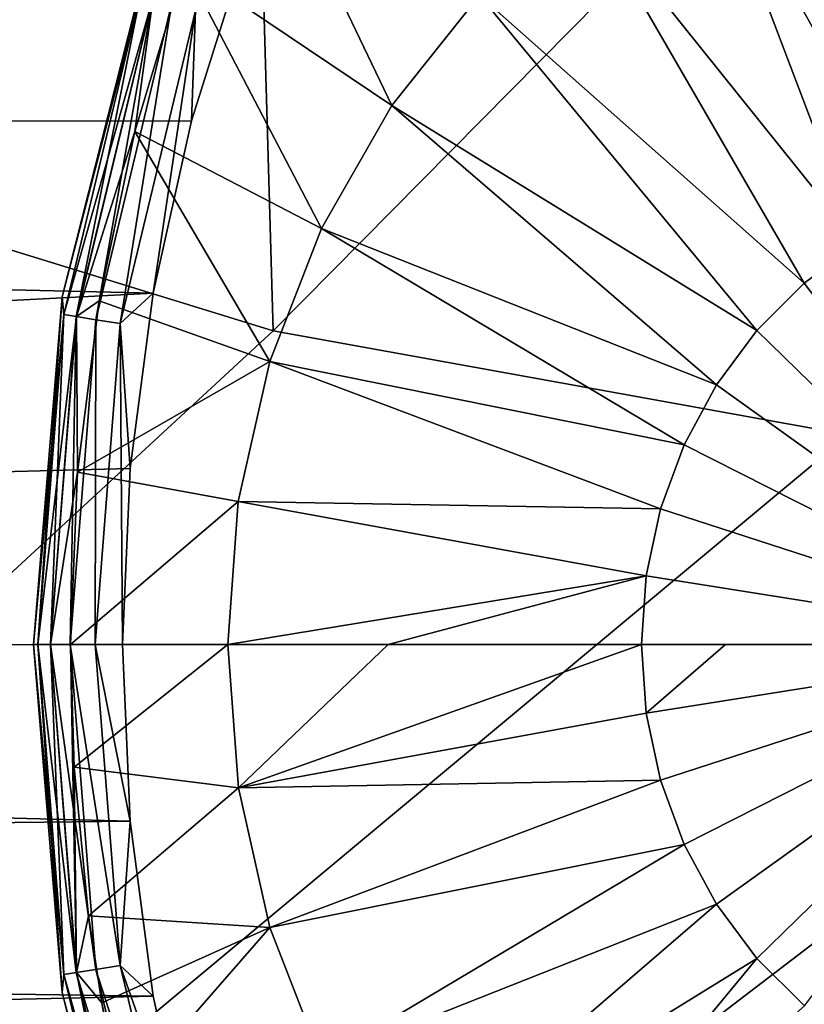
# Model space of a CAD drawing. Header units: metres. Extents: x -206 to 75, y -104 to 104.
# Tile 26 of 256: x -171.77 to -170.01, y -49.83 to -47.62. Entities that reach past the tile are written whole.
import ezdxf

# ---------------------------------------------------------------- set-up
doc = ezdxf.new("R2010")
doc.units = ezdxf.units.M
doc.layers.add('solid_01_1-CONSUMER_THERM_B_125288', color=7, linetype='CONTINUOUS')

msp = doc.modelspace()

# ---------------------------------------------------------------- linework, layer by layer
at = {"layer": 'solid_01_1-CONSUMER_THERM_B_125288'}
for points in [[(-168.648926, 67.29171), (-200.493088, -75.033852), (-200.514557, 74.966148)], [(-168.648926, 67.29171), (-168.75058, 66.747505), (-200.493088, -75.033852)], [(-168.75058, 66.747505), (-168.750504, 66.193886), (-200.493088, -75.033852)], [(-168.750504, 66.193886), (-168.731537, -66.252495), (-200.493088, -75.033852)], [(-185.595474, -63.627823, 75.400002), (-171.444901, -41.572044, 75.400002), (-172.042709, -41.061462, 75.400002)], [(-185.595474, -63.627823, 75.400002), (-170.774567, -41.982819, 75.400002), (-171.444901, -41.572044, 75.400002)], [(-185.595474, -63.627823, 75.400002), (-170.048233, -42.283676, 75.400002), (-170.774567, -41.982819, 75.400002)], [(-185.595474, -63.627823, 75.400002), (-169.283783, -42.467205, 75.400002), (-170.048233, -42.283676, 75.400002)], [(-185.595474, -63.627823, 75.400002), (-76.395485, -63.61998, 75.400002), (-169.283783, -42.467205, 75.400002)], [(-172.50351, -46.286377, 69.900002), (-171.245377, -46.75008, 69.900002), (-172.457016, -47.927235, 69.900002)], [(-170.930222, -46.744732, 13.5), (-186.739853, -46.718555, 13.5), (-186.866531, -47.866879, 13.5)], [(-171.113434, -47.096882, 13.5), (-170.930222, -46.744732, 13.5), (-186.866531, -47.866879, 13.5)], [(-171.245377, -46.75008, 69.900002), (-171.201111, -48.313992, 69.900002), (-172.457016, -47.927235, 69.900002)], [(-171.245377, -46.75008, 69.900002), (-169.934433, -47.03204, 69.900002), (-171.201111, -48.313992, 69.900002)], [(-169.934433, -47.03204, 69.900002), (-169.908493, -48.548176, 69.900002), (-171.201111, -48.313992, 69.900002)], [(-169.964493, -47.04401, 17.921593), (-170.24646, -47.17345, 17.83284), (-169.756119, -48.048096, 18.20607)], [(-171.265244, -47.463654, 13.5), (-171.113434, -47.096882, 13.5), (-186.866531, -47.866879, 13.5)], [(-170.934235, -47.80788, 17.616339), (-171.257874, -47.132874, 17.260666), (-171.399933, -47.494404, 17.260666)], [(-170.737167, -47.559986, 17.678375), (-171.257874, -47.132874, 17.260666), (-170.934235, -47.80788, 17.616339)], [(-170.24646, -47.17345, 17.83284), (-170.506073, -47.346817, 17.75112), (-169.88765, -48.117836, 18.164671)], [(-170.24646, -47.17345, 17.83284), (-169.88765, -48.117836, 18.164671), (-169.756119, -48.048096, 18.20607)], [(-170.506073, -47.346817, 17.75112), (-170.737167, -47.559986, 17.678375), (-170.008011, -48.207024, 18.126785)], [(-170.506073, -47.346817, 17.75112), (-170.008011, -48.207024, 18.126785), (-169.88765, -48.117836, 18.164671)], [(-171.384521, -47.84227, 13.5), (-171.265244, -47.463654, 13.5), (-186.866531, -47.866879, 13.5)], [(-171.482117, -47.477108, 17.098219), (-171.674591, -48.237633, 17.098219), (-171.497589, -47.554653, 17.160311)], [(-171.674591, -48.237633, 13.7), (-171.674591, -48.237633, 17.098219), (-171.482117, -47.477108, 17.098219)], [(-171.482117, -47.477108, 13.7), (-171.674591, -48.237633, 13.7), (-171.482117, -47.477108, 17.098219)], [(-171.497681, -47.554623, 13.638197), (-171.674591, -48.237633, 13.7), (-171.482117, -47.477108, 13.7)], [(-171.375381, -47.594341, 13.50973), (-171.265244, -47.463654, 13.5), (-171.384521, -47.84227, 13.5)], [(-171.470245, -47.56353, 17.216368), (-171.511429, -47.866493, 17.260666), (-171.399933, -47.494404, 17.260666)], [(-171.092575, -48.084602, 17.566486), (-171.399933, -47.494404, 17.260666), (-171.511429, -47.866493, 17.260666)], [(-170.934235, -47.80788, 17.616339), (-171.399933, -47.494404, 17.260666), (-171.092575, -48.084602, 17.566486)], [(-171.497681, -47.554623, 13.638197), (-171.671219, -48.27792, 13.638197), (-171.674591, -48.237633, 13.7)], [(-171.674591, -48.237633, 17.098219), (-171.671127, -48.277935, 17.160311), (-171.497589, -47.554653, 17.160311)], [(-171.643127, -48.282368, 13.582392), (-171.671219, -48.27792, 13.638197), (-171.497681, -47.554623, 13.638197)], [(-171.470245, -47.56353, 17.216368), (-171.497589, -47.554653, 17.160311), (-171.671127, -48.277935, 17.160311)], [(-171.470245, -47.56353, 17.216368), (-171.671127, -48.277935, 17.160311), (-171.642731, -48.282429, 17.216368)], [(-171.470627, -47.563408, 13.582392), (-171.643127, -48.282368, 13.582392), (-171.497681, -47.554623, 13.638197)], [(-171.59935, -48.289291, 13.538123), (-171.643127, -48.282368, 13.582392), (-171.470627, -47.563408, 13.582392)], [(-171.470245, -47.56353, 17.216368), (-171.642731, -48.282429, 17.216368), (-171.511429, -47.866493, 17.260666)], [(-171.428482, -47.577095, 13.538123), (-171.59935, -48.289291, 13.538123), (-171.470627, -47.563408, 13.582392)], [(-170.737167, -47.559986, 17.678375), (-170.934235, -47.80788, 17.616339), (-170.114609, -48.313732, 18.093229)], [(-170.737167, -47.559986, 17.678375), (-170.114609, -48.313732, 18.093229), (-170.008011, -48.207024, 18.126785)], [(-171.428482, -47.577095, 13.538123), (-171.544205, -48.298019, 13.50973), (-171.59935, -48.289291, 13.538123)], [(-171.428482, -47.577095, 13.538123), (-171.375381, -47.594341, 13.50973), (-171.544205, -48.298019, 13.50973)], [(-171.544205, -48.298019, 13.50973), (-171.375381, -47.594341, 13.50973), (-171.470337, -48.229797, 13.5)], [(-171.375381, -47.594341, 13.50973), (-171.384521, -47.84227, 13.5), (-171.470337, -48.229797, 13.5)], [(-170.934235, -47.80788, 17.616339), (-171.092575, -48.084602, 17.566486), (-170.205139, -48.435661, 18.064728)], [(-170.934235, -47.80788, 17.616339), (-170.205139, -48.435661, 18.064728), (-170.114609, -48.313732, 18.093229)], [(-171.470337, -48.229797, 13.5), (-171.384521, -47.84227, 13.5), (-186.866531, -47.866879, 13.5)], [(-171.470337, -48.229797, 13.5), (-186.866531, -47.866879, 13.5), (-186.821182, -49.020359, 13.5)], [(-171.642731, -48.282429, 17.216368), (-171.591599, -48.246574, 17.260666), (-171.511429, -47.866493, 17.260666)], [(-171.208435, -48.383568, 17.530006), (-171.511429, -47.866493, 17.260666), (-171.591599, -48.246574, 17.260666)], [(-171.092575, -48.084602, 17.566486), (-171.511429, -47.866493, 17.260666), (-171.208435, -48.383568, 17.530006)], [(-172.457016, -47.927235, 72.400002), (-171.201111, -48.313992, 72.400002), (-185.595627, -61.627823, 72.400002)], [(-171.201111, -48.313992, 69.900002), (-171.201111, -48.313992, 72.400002), (-172.457016, -47.927235, 72.400002)], [(-171.201111, -48.313992, 69.900002), (-172.457016, -47.927235, 72.400002), (-172.457016, -47.927235, 69.900002)], [(-171.092575, -48.084602, 17.566486), (-171.208435, -48.383568, 17.530006), (-170.277664, -48.570179, 18.041895)], [(-171.092575, -48.084602, 17.566486), (-170.277664, -48.570179, 18.041895), (-170.205139, -48.435661, 18.064728)], [(-169.391068, -49.019127, 18.393747), (-169.88765, -48.117836, 18.164671), (-170.008011, -48.207024, 18.126785)], [(-169.391068, -49.019127, 18.393747), (-170.008011, -48.207024, 18.126785), (-170.114609, -48.313732, 18.093229)], [(-171.522049, -48.623402, 13.5), (-171.470337, -48.229797, 13.5), (-186.821182, -49.020359, 13.5)], [(-171.544205, -48.298019, 13.50973), (-171.470337, -48.229797, 13.5), (-171.522049, -48.623402, 13.5)], [(-171.674591, -48.237633, 17.098219), (-171.739258, -49.019463, 13.7), (-171.739258, -49.019463, 17.098219)], [(-171.674591, -48.237633, 17.098219), (-171.739258, -49.019463, 17.098219), (-171.671127, -48.277935, 17.160311)], [(-171.674591, -48.237633, 13.7), (-171.739258, -49.019463, 13.7), (-171.674591, -48.237633, 17.098219)], [(-171.729477, -49.019463, 13.638197), (-171.739258, -49.019463, 13.7), (-171.674591, -48.237633, 13.7)], [(-171.671219, -48.27792, 13.638197), (-171.729477, -49.019463, 13.638197), (-171.674591, -48.237633, 13.7)], [(-171.642731, -48.282429, 17.216368), (-171.639847, -48.631676, 17.260666), (-171.591599, -48.246574, 17.260666)], [(-171.208435, -48.383568, 17.530006), (-171.591599, -48.246574, 17.260666), (-171.639847, -48.631676, 17.260666)], [(-171.671127, -48.277935, 17.160311), (-171.739258, -49.019463, 17.098219), (-171.729385, -49.019463, 17.160311)], [(-171.701035, -49.019459, 13.582392), (-171.729477, -49.019463, 13.638197), (-171.671219, -48.27792, 13.638197)], [(-171.642731, -48.282429, 17.216368), (-171.671127, -48.277935, 17.160311), (-171.729385, -49.019463, 17.160311)], [(-171.642731, -48.282429, 17.216368), (-171.729385, -49.019463, 17.160311), (-171.700638, -49.019459, 17.216368)], [(-171.643127, -48.282368, 13.582392), (-171.701035, -49.019459, 13.582392), (-171.671219, -48.27792, 13.638197)], [(-171.656723, -49.019451, 13.538123), (-171.701035, -49.019459, 13.582392), (-171.643127, -48.282368, 13.582392)], [(-171.642731, -48.282429, 17.216368), (-171.700638, -49.019459, 17.216368), (-171.639847, -48.631676, 17.260666)], [(-171.59935, -48.289291, 13.538123), (-171.656723, -49.019451, 13.538123), (-171.643127, -48.282368, 13.582392)], [(-171.59935, -48.289291, 13.538123), (-171.600891, -49.019444, 13.50973), (-171.656723, -49.019451, 13.538123)], [(-171.59935, -48.289291, 13.538123), (-171.544205, -48.298019, 13.50973), (-171.600891, -49.019444, 13.50973)], [(-171.600891, -49.019444, 13.50973), (-171.544205, -48.298019, 13.50973), (-171.539261, -49.019436, 13.5)], [(-171.544205, -48.298019, 13.50973), (-171.522049, -48.623402, 13.5), (-171.539261, -49.019436, 13.5)], [(-171.201111, -48.313992, 72.400002), (-169.908493, -48.548176, 72.400002), (-185.595627, -61.627823, 72.400002)], [(-169.908493, -48.548176, 69.900002), (-169.908493, -48.548176, 72.400002), (-171.201111, -48.313992, 72.400002)], [(-169.908493, -48.548176, 69.900002), (-171.201111, -48.313992, 72.400002), (-171.201111, -48.313992, 69.900002)], [(-169.391068, -49.019127, 18.393747), (-170.114609, -48.313732, 18.093229), (-170.205139, -48.435661, 18.064728)], [(-171.208435, -48.383568, 17.530006), (-171.639847, -48.631676, 17.260666), (-171.279068, -48.697659, 17.507765)], [(-171.208435, -48.383568, 17.530006), (-171.279068, -48.697659, 17.507765), (-170.330597, -48.714386, 18.025227)], [(-171.208435, -48.383568, 17.530006), (-170.330597, -48.714386, 18.025227), (-170.277664, -48.570179, 18.041895)], [(-169.391068, -49.019127, 18.393747), (-170.205139, -48.435661, 18.064728), (-170.277664, -48.570179, 18.041895)], [(-169.908493, -48.548176, 72.400002), (-168.596558, -48.626602, 72.400002), (-185.595627, -61.627823, 72.400002)], [(-169.391068, -49.019127, 18.393747), (-170.277664, -48.570179, 18.041895), (-170.330597, -48.714386, 18.025227)], [(-171.539261, -49.019436, 13.5), (-171.522049, -48.623402, 13.5), (-186.821182, -49.020359, 13.5)], [(-168.596558, -48.626602, 72.400002), (-168.595627, -61.626602, 72.400002), (-185.595627, -61.627823, 72.400002)], [(-171.639847, -48.631676, 17.260666), (-171.700638, -49.019459, 17.216368), (-171.65593, -49.019451, 17.260666)], [(-171.279068, -48.697659, 17.507765), (-171.639847, -48.631676, 17.260666), (-171.65593, -49.019451, 17.260666)], [(-171.279068, -48.697659, 17.507765), (-171.65593, -49.019451, 17.260666), (-171.302765, -49.019402, 17.500288)], [(-171.279068, -48.697659, 17.507765), (-171.302765, -49.019402, 17.500288), (-170.362823, -48.865166, 18.015078)], [(-171.279068, -48.697659, 17.507765), (-170.362823, -48.865166, 18.015078), (-170.330597, -48.714386, 18.025227)], [(-169.391068, -49.019127, 18.393747), (-170.330597, -48.714386, 18.025227), (-170.362823, -48.865166, 18.015078)], [(-171.302765, -49.019402, 17.500288), (-170.942505, -49.019348, 17.717789), (-170.362823, -48.865166, 18.015078)], [(-170.942505, -49.019348, 17.717789), (-170.373627, -49.019268, 18.011671), (-170.362823, -48.865166, 18.015078)], [(-169.391068, -49.019127, 18.393747), (-170.362823, -48.865166, 18.015078), (-170.373627, -49.019268, 18.011671)], [(-171.521896, -49.415947, 13.5), (-171.539261, -49.019436, 13.5), (-186.821182, -49.020359, 13.5)], [(-171.521896, -49.415947, 13.5), (-186.821182, -49.020359, 13.5), (-186.734146, -49.591915, 13.5)], [(-171.674362, -49.801308, 13.7), (-171.674362, -49.801308, 17.098219), (-171.739258, -49.019463, 17.098219)], [(-171.729385, -49.019463, 17.160311), (-171.739258, -49.019463, 17.098219), (-171.674362, -49.801308, 17.098219)], [(-171.739258, -49.019463, 13.7), (-171.674362, -49.801308, 13.7), (-171.739258, -49.019463, 17.098219)], [(-171.671005, -49.760986, 13.638197), (-171.674362, -49.801308, 13.7), (-171.739258, -49.019463, 13.7)], [(-171.671005, -49.760986, 13.638197), (-171.739258, -49.019463, 13.7), (-171.729477, -49.019463, 13.638197)], [(-171.642914, -49.756531, 13.582392), (-171.729477, -49.019463, 13.638197), (-171.701035, -49.019459, 13.582392)], [(-171.642914, -49.756531, 13.582392), (-171.671005, -49.760986, 13.638197), (-171.729477, -49.019463, 13.638197)], [(-171.700638, -49.019459, 17.216368), (-171.729385, -49.019463, 17.160311), (-171.670914, -49.760971, 17.160311)], [(-171.670914, -49.760971, 17.160311), (-171.729385, -49.019463, 17.160311), (-171.674362, -49.801308, 17.098219)], [(-171.599152, -49.749596, 13.538123), (-171.701035, -49.019459, 13.582392), (-171.656723, -49.019451, 13.538123)], [(-171.599152, -49.749596, 13.538123), (-171.642914, -49.756531, 13.582392), (-171.701035, -49.019459, 13.582392)], [(-171.700638, -49.019459, 17.216368), (-171.642517, -49.75647, 17.216368), (-171.65593, -49.019451, 17.260666)], [(-171.700638, -49.019459, 17.216368), (-171.670914, -49.760971, 17.160311), (-171.642517, -49.75647, 17.216368)], [(-171.544006, -49.740852, 13.50973), (-171.656723, -49.019451, 13.538123), (-171.600891, -49.019444, 13.50973)], [(-171.599152, -49.749596, 13.538123), (-171.656723, -49.019451, 13.538123), (-171.544006, -49.740852, 13.50973)], [(-171.302765, -49.019402, 17.500288), (-171.65593, -49.019451, 17.260666), (-171.647751, -49.29488, 17.260666)], [(-171.642517, -49.75647, 17.216368), (-171.647751, -49.29488, 17.260666), (-171.65593, -49.019451, 17.260666)], [(-171.278976, -49.341137, 17.507759), (-171.302765, -49.019402, 17.500288), (-171.647751, -49.29488, 17.260666)], [(-171.600891, -49.019444, 13.50973), (-171.539261, -49.019436, 13.5), (-171.521896, -49.415947, 13.5)], [(-171.544006, -49.740852, 13.50973), (-171.600891, -49.019444, 13.50973), (-171.521896, -49.415947, 13.5)], [(-171.278976, -49.341137, 17.507759), (-170.942505, -49.019348, 17.717789), (-171.302765, -49.019402, 17.500288)], [(-171.278976, -49.341137, 17.507759), (-170.373627, -49.019268, 18.011671), (-170.942505, -49.019348, 17.717789)], [(-171.278976, -49.341137, 17.507759), (-170.362778, -49.173367, 18.015078), (-170.373627, -49.019268, 18.011671)], [(-170.184708, -49.019241, 18.096907), (-169.391068, -49.019127, 18.393747), (-170.373627, -49.019268, 18.011671)], [(-170.362778, -49.173367, 18.015078), (-170.184708, -49.019241, 18.096907), (-170.373627, -49.019268, 18.011671)], [(-170.362778, -49.173367, 18.015078), (-169.391068, -49.019127, 18.393747), (-170.184708, -49.019241, 18.096907)], [(-170.362778, -49.173367, 18.015078), (-170.330521, -49.324139, 18.025227), (-169.391068, -49.019127, 18.393747)], [(-170.330521, -49.324139, 18.025227), (-170.277527, -49.468327, 18.041895), (-169.391068, -49.019127, 18.393747)], [(-170.277527, -49.468327, 18.041895), (-170.204971, -49.602825, 18.064728), (-169.391068, -49.019127, 18.393747)], [(-170.204971, -49.602825, 18.064728), (-170.114395, -49.724728, 18.093229), (-169.391068, -49.019127, 18.393747)], [(-170.114395, -49.724728, 18.093229), (-170.007782, -49.831409, 18.126783), (-169.391068, -49.019127, 18.393747)], [(-171.278976, -49.341137, 17.507759), (-170.330521, -49.324139, 18.025227), (-170.362778, -49.173367, 18.015078)], [(-171.642517, -49.75647, 17.216368), (-171.615829, -49.62928, 17.260666), (-171.647751, -49.29488, 17.260666)], [(-171.278976, -49.341137, 17.507759), (-171.647751, -49.29488, 17.260666), (-171.615829, -49.62928, 17.260666)], [(-171.278976, -49.341137, 17.507759), (-171.208267, -49.655209, 17.530001), (-170.330521, -49.324139, 18.025227)], [(-171.208267, -49.655209, 17.530001), (-170.277527, -49.468327, 18.041895), (-170.330521, -49.324139, 18.025227)], [(-171.278976, -49.341137, 17.507759), (-171.615829, -49.62928, 17.260666), (-171.208267, -49.655209, 17.530001)], [(-171.470032, -49.809467, 13.5), (-171.521896, -49.415947, 13.5), (-186.734146, -49.591915, 13.5)], [(-171.544006, -49.740852, 13.50973), (-171.521896, -49.415947, 13.5), (-171.470032, -49.809467, 13.5)], [(-171.208267, -49.655209, 17.530001), (-171.092316, -49.954144, 17.566483), (-170.277527, -49.468327, 18.041895)], [(-171.092316, -49.954144, 17.566483), (-170.204971, -49.602825, 18.064728), (-170.277527, -49.468327, 18.041895)], [(-171.470032, -49.809467, 13.5), (-186.734146, -49.591915, 13.5), (-186.604675, -50.15559, 13.5)], [(-171.092316, -49.954144, 17.566483), (-170.933884, -50.23082, 17.616335), (-170.204971, -49.602825, 18.064728)], [(-170.933884, -50.23082, 17.616335), (-170.114395, -49.724728, 18.093229), (-170.204971, -49.602825, 18.064728)], [(-171.642517, -49.75647, 17.216368), (-171.585922, -49.824039, 17.260666), (-171.615829, -49.62928, 17.260666)], [(-171.208267, -49.655209, 17.530001), (-171.615829, -49.62928, 17.260666), (-171.585922, -49.824039, 17.260666)], [(-171.208267, -49.655209, 17.530001), (-171.585922, -49.824039, 17.260666), (-171.542892, -50.039696, 17.260666)], [(-171.208267, -49.655209, 17.530001), (-171.542892, -50.039696, 17.260666), (-171.092316, -49.954144, 17.566483)], [(-170.933884, -50.23082, 17.616335), (-170.736755, -50.478661, 17.678371), (-170.114395, -49.724728, 18.093229)], [(-170.736755, -50.478661, 17.678371), (-170.007782, -49.831409, 18.126783), (-170.114395, -49.724728, 18.093229)], [(-171.642914, -49.756531, 13.582392), (-171.470215, -50.475441, 13.582392), (-171.671005, -49.760986, 13.638197)], [(-171.642517, -49.75647, 17.216368), (-171.670914, -49.760971, 17.160311), (-171.497177, -50.484207, 17.160311)], [(-171.599152, -49.749596, 13.538123), (-171.42807, -50.461742, 13.538123), (-171.642914, -49.756531, 13.582392)], [(-171.42807, -50.461742, 13.538123), (-171.470215, -50.475441, 13.582392), (-171.642914, -49.756531, 13.582392)], [(-171.642517, -49.75647, 17.216368), (-171.497177, -50.484207, 17.160311), (-171.469833, -50.475319, 17.216368)], [(-171.642517, -49.75647, 17.216368), (-171.469833, -50.475319, 17.216368), (-171.585922, -49.824039, 17.260666)], [(-171.599152, -49.749596, 13.538123), (-171.544006, -49.740852, 13.50973), (-171.374969, -50.444481, 13.50973)], [(-171.599152, -49.749596, 13.538123), (-171.374969, -50.444481, 13.50973), (-171.42807, -50.461742, 13.538123)], [(-171.544006, -49.740852, 13.50973), (-171.470032, -49.809467, 13.5), (-171.384064, -50.197002, 13.5)], [(-171.374969, -50.444481, 13.50973), (-171.544006, -49.740852, 13.50973), (-171.384064, -50.197002, 13.5)], [(-171.497177, -50.484207, 17.160311), (-171.670914, -49.760971, 17.160311), (-171.674362, -49.801308, 17.098219)], [(-171.671005, -49.760986, 13.638197), (-171.497253, -50.484234, 13.638197), (-171.674362, -49.801308, 13.7)], [(-171.470215, -50.475441, 13.582392), (-171.497253, -50.484234, 13.638197), (-171.671005, -49.760986, 13.638197)], [(-171.481659, -50.561775, 13.7), (-171.481659, -50.561775, 17.098219), (-171.674362, -49.801308, 17.098219)], [(-171.497177, -50.484207, 17.160311), (-171.674362, -49.801308, 17.098219), (-171.481659, -50.561775, 17.098219)], [(-171.674362, -49.801308, 13.7), (-171.481659, -50.561775, 13.7), (-171.674362, -49.801308, 17.098219)], [(-171.497253, -50.484234, 13.638197), (-171.481659, -50.561775, 13.7), (-171.674362, -49.801308, 13.7)], [(-171.384064, -50.197002, 13.5), (-171.470032, -49.809467, 13.5), (-186.604675, -50.15559, 13.5)], [(-171.469833, -50.475319, 17.216368), (-171.542892, -50.039696, 17.260666), (-171.585922, -49.824039, 17.260666)]]:
    msp.add_3dface(points, dxfattribs=at)

doc.saveas('drawing.dxf')
